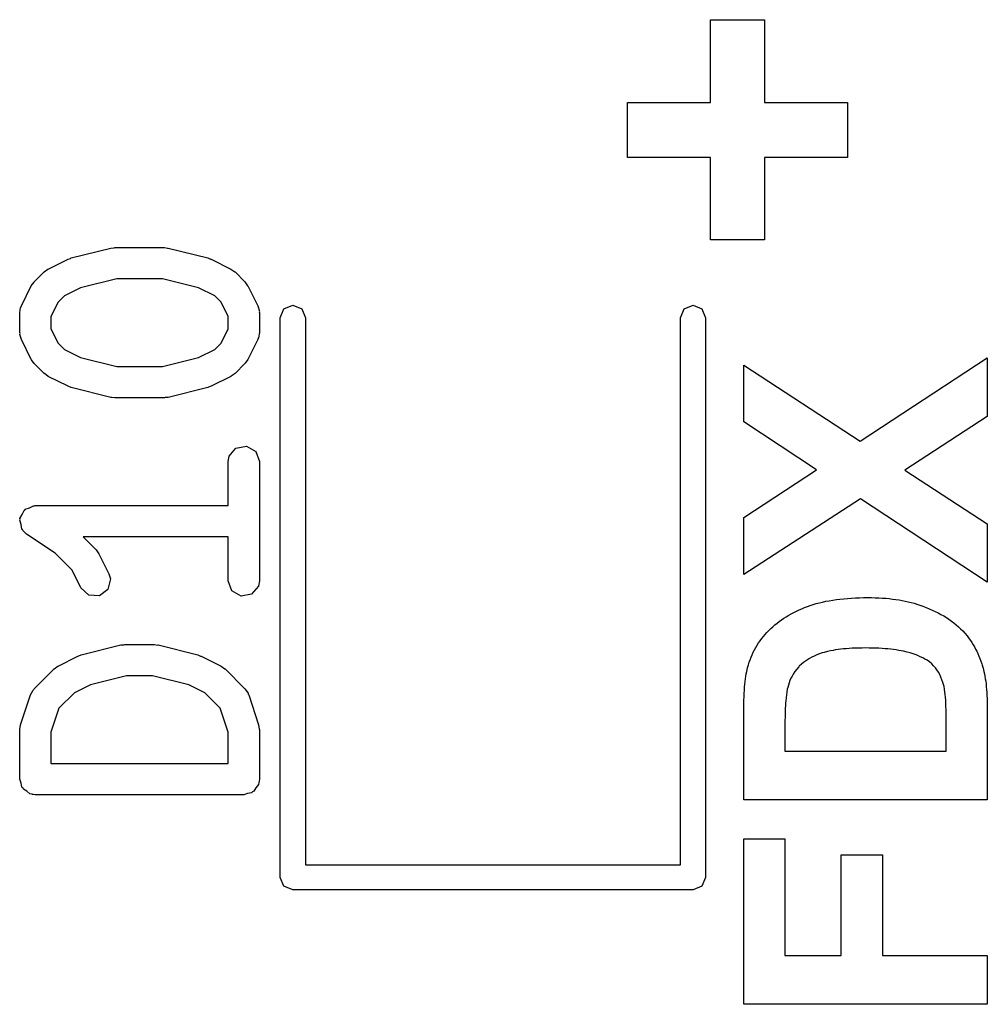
# Model space of a CAD drawing. Extents: x 44 to 148, y -85 to -25.
# Tile 31 of 58: x 123.66 to 128.3, y -83.98 to -79.26. Entities that reach past the tile are written whole.
import ezdxf

# ---------------------------------------------------------------- set-up
doc = ezdxf.new("R2010")
doc.units = 0
doc.layers.add('BLACK', color=7, linetype='CONTINUOUS')

msp = doc.modelspace()

# ---------------------------------------------------------------- linework, layer by layer
at = {"layer": 'BLACK', "linetype": 'CONTINUOUS'}
for p, q in [((126.977449, -79.652983), (126.977449, -79.25621)), ((126.977449, -79.25621), (127.235369, -79.25621)), ((127.235369, -79.25621), (127.235369, -79.652983)), ((126.578845, -79.916765), (126.578845, -79.652983)), ((126.578845, -79.652983), (126.977449, -79.652983)), ((127.235369, -79.652983), (127.633974, -79.652983)), ((127.633974, -79.652983), (127.633974, -79.916765)), ((126.977449, -79.916765), (126.578845, -79.916765)), ((126.977449, -80.312438), (126.977449, -79.916765)), ((127.633974, -79.916765), (127.235369, -79.916765)), ((127.235369, -79.916765), (127.235369, -80.312438)), ((127.235369, -80.312438), (126.977449, -80.312438)), ((123.910305, -80.399353), (124.100781, -80.351734)), ((124.100781, -80.351734), (124.115713, -80.35068)), ((124.115713, -80.35068), (124.118971, -80.349495)), ((124.118971, -80.349495), (124.357066, -80.349495)), ((124.357066, -80.349495), (124.371807, -80.352094)), ((124.371807, -80.352094), (124.375256, -80.351734)), ((124.375256, -80.351734), (124.565732, -80.399353)), ((123.799716, -80.452651), (123.894954, -80.405032)), ((123.894954, -80.405032), (123.90736, -80.401341)), ((123.90736, -80.401341), (123.910305, -80.399353)), ((124.565732, -80.399353), (124.577554, -80.404625)), ((124.577554, -80.404625), (124.581083, -80.405032)), ((124.581083, -80.405032), (124.676321, -80.452651)), ((123.780224, -80.4667), (123.79859, -80.45384)), ((123.79859, -80.45384), (123.799716, -80.452651)), ((124.676321, -80.452651), (124.694329, -80.466007)), ((123.732605, -80.514319), (123.780224, -80.4667)), ((124.128205, -80.499495), (123.954671, -80.542878)), ((124.347832, -80.499495), (124.128205, -80.499495)), ((124.521366, -80.542878), (124.347832, -80.499495)), ((124.694329, -80.466007), (124.695812, -80.466699)), ((124.695812, -80.466699), (124.743432, -80.514318)), ((123.670937, -80.629049), (123.718556, -80.533811)), ((123.718556, -80.533811), (123.731914, -80.5158)), ((123.731914, -80.5158), (123.732605, -80.514319)), ((123.954671, -80.542878), (123.877684, -80.581372)), ((124.598353, -80.581372), (124.521366, -80.542878)), ((124.743432, -80.514318), (124.756294, -80.532686)), ((124.756294, -80.532686), (124.757482, -80.533811)), ((124.757482, -80.533811), (124.805101, -80.629049)), ((123.877684, -80.581372), (123.847277, -80.611779)), ((124.628761, -80.611779), (124.598353, -80.581372)), ((123.663019, -80.66259), (123.667542, -80.636938)), ((123.667542, -80.636938), (123.670424, -80.633502)), ((123.670424, -80.633502), (123.670937, -80.629049)), ((123.847277, -80.611779), (123.813019, -80.680295)), ((124.663019, -80.680295), (124.628761, -80.611779)), ((124.805101, -80.629049), (124.812527, -80.654015)), ((124.9132, -80.6864), (124.930774, -80.643974)), ((124.930774, -80.643974), (124.9732, -80.6264)), ((124.9732, -80.6264), (125.015626, -80.643974)), ((125.015626, -80.643974), (125.0332, -80.6864)), ((126.8332, -80.6864), (126.850774, -80.643974)), ((126.850774, -80.643974), (126.8932, -80.6264)), ((126.8932, -80.6264), (126.935626, -80.643974)), ((126.935626, -80.643974), (126.9532, -80.6864)), ((123.663019, -80.757828), (123.663019, -80.66259)), ((123.813019, -80.680295), (123.813019, -80.740123)), ((124.663019, -80.740123), (124.663019, -80.680295)), ((124.812527, -80.654015), (124.811485, -80.658376)), ((124.811485, -80.658376), (124.813019, -80.66259)), ((124.813019, -80.66259), (124.813019, -80.757828)), ((124.9132, -83.3714), (124.9132, -80.6864)), ((125.0332, -80.6864), (125.0332, -83.3114)), ((126.8332, -83.3114), (126.8332, -80.6864)), ((126.9532, -80.6864), (126.9532, -83.3714)), ((123.813019, -80.740123), (123.847277, -80.808639)), ((124.628761, -80.808638), (124.663019, -80.740123)), ((123.664552, -80.762041), (123.663019, -80.757828)), ((123.663511, -80.766402), (123.664552, -80.762041)), ((123.670937, -80.791369), (123.663511, -80.766402)), ((124.805613, -80.786915), (124.805101, -80.791369)), ((124.808496, -80.78348), (124.805613, -80.786915)), ((124.813019, -80.757828), (124.808496, -80.78348)), ((123.718556, -80.886607), (123.670937, -80.791369)), ((123.847277, -80.808639), (123.877684, -80.839046)), ((124.598353, -80.839045), (124.628761, -80.808638)), ((124.805101, -80.791369), (124.757482, -80.886607)), ((123.877684, -80.839046), (123.954671, -80.877539)), ((123.954671, -80.877539), (124.128205, -80.920923)), ((124.347832, -80.920923), (124.521366, -80.877539)), ((124.521366, -80.877539), (124.598353, -80.839045)), ((127.695272, -81.278005), (128.3045, -80.878595)), ((128.3045, -80.878595), (128.3045, -81.160598)), ((123.719745, -80.887732), (123.718556, -80.886607)), ((123.732605, -80.906099), (123.719745, -80.887732)), ((123.780224, -80.953718), (123.732605, -80.906099)), ((124.128205, -80.920923), (124.347832, -80.920923)), ((124.743432, -80.9061), (124.695812, -80.953719)), ((124.744122, -80.904618), (124.743432, -80.9061)), ((124.757482, -80.886607), (124.744122, -80.904618)), ((127.136042, -81.185034), (127.136042, -80.913986)), ((127.136042, -80.913986), (127.695272, -81.278005)), ((123.781705, -80.954409), (123.780224, -80.953718)), ((123.799716, -80.967767), (123.781705, -80.954409)), ((123.894954, -81.015386), (123.799716, -80.967767)), ((124.676321, -80.967767), (124.581083, -81.015386)), ((124.677446, -80.966578), (124.676321, -80.967767)), ((124.695812, -80.953719), (124.677446, -80.966578)), ((123.898482, -81.015792), (123.894954, -81.015386)), ((123.910305, -81.021065), (123.898482, -81.015792)), ((124.100781, -81.068684), (123.910305, -81.021065)), ((124.565732, -81.021065), (124.375256, -81.068684)), ((124.568676, -81.019076), (124.565732, -81.021065)), ((124.581083, -81.015386), (124.568676, -81.019076)), ((124.104229, -81.068323), (124.100781, -81.068684)), ((124.118971, -81.070923), (124.104229, -81.068323)), ((124.357066, -81.070923), (124.118971, -81.070923)), ((124.360323, -81.069737), (124.357066, -81.070923)), ((124.375256, -81.068684), (124.360323, -81.069737)), ((128.3045, -81.160598), (127.908741, -81.417041)), ((127.485736, -81.415636), (127.136042, -81.185034)), ((124.700519, -81.311924), (124.751043, -81.303015)), ((124.751043, -81.303015), (124.795472, -81.328667)), ((124.663019, -81.376876), (124.667542, -81.351224)), ((124.667542, -81.351224), (124.700519, -81.311924)), ((124.795472, -81.328667), (124.813019, -81.376876)), ((124.663019, -81.58759), (124.663019, -81.376876)), ((124.813019, -81.376876), (124.813019, -81.948304)), ((127.136042, -81.644834), (127.485736, -81.415636)), ((127.908741, -81.417041), (128.3045, -81.674888)), ((123.710263, -81.597692), (123.729776, -81.588045)), ((123.729776, -81.588045), (123.733965, -81.589065)), ((123.733965, -81.589065), (123.738019, -81.58759)), ((123.738019, -81.58759), (124.663019, -81.58759)), ((127.696677, -81.554672), (127.136042, -81.918129)), ((128.3045, -81.955205), (127.696677, -81.554672)), ((123.664158, -81.649566), (123.67504, -81.630717)), ((123.67504, -81.630717), (123.683787, -81.610783)), ((123.683787, -81.610783), (123.687654, -81.608871)), ((123.687654, -81.608871), (123.68981, -81.605137)), ((123.68981, -81.605137), (123.710263, -81.597692)), ((123.663174, -81.657763), (123.664906, -81.653813)), ((123.669287, -81.678654), (123.663174, -81.657763)), ((123.664906, -81.653813), (123.664158, -81.649566)), ((123.673067, -81.70009), (123.669287, -81.678654)), ((127.136042, -81.918129), (127.136042, -81.644834)), ((128.3045, -81.674888), (128.3045, -81.955205)), ((123.67637, -81.702862), (123.673067, -81.70009)), ((123.677582, -81.707001), (123.67637, -81.702862)), ((123.696416, -81.724994), (123.677582, -81.707001)), ((123.833094, -81.816112), (123.696416, -81.724994)), ((124.663019, -81.73759), (123.966704, -81.73759)), ((123.966704, -81.73759), (124.029147, -81.800033)), ((124.663019, -81.948304), (124.663019, -81.73759)), ((123.914475, -81.897493), (123.833094, -81.816112)), ((124.029147, -81.800033), (124.042009, -81.818401)), ((124.042009, -81.818401), (124.043196, -81.819525)), ((124.043196, -81.819525), (124.090815, -81.914763)), ((123.956651, -81.981845), (123.914475, -81.897493)), ((124.090815, -81.914763), (124.098241, -81.939729)), ((124.098241, -81.939729), (124.086321, -81.989628)), ((124.680566, -81.996513), (124.663019, -81.948304)), ((124.813019, -81.948304), (124.808496, -81.973956)), ((123.993905, -82.017117), (123.956651, -81.981845)), ((124.086321, -81.989628), (124.045115, -82.020192)), ((124.724995, -82.022165), (124.680566, -81.996513)), ((124.775519, -82.013256), (124.724995, -82.022165)), ((124.808496, -81.973956), (124.775519, -82.013256)), ((124.045115, -82.020192), (123.993905, -82.017117)), ((127.455401, -82.066995), (127.46958, -82.062404)), ((127.46958, -82.062404), (127.48417, -82.058108)), ((127.48417, -82.058108), (127.499169, -82.054109)), ((127.499169, -82.054109), (127.514579, -82.050406)), ((127.514579, -82.050406), (127.5304, -82.046999)), ((127.5304, -82.046999), (127.54663, -82.043889)), ((127.54663, -82.043889), (127.563271, -82.041074)), ((127.563271, -82.041074), (127.580323, -82.038556)), ((127.580323, -82.038556), (127.597784, -82.036334)), ((127.597784, -82.036334), (127.615656, -82.034409)), ((127.615656, -82.034409), (127.633939, -82.03278)), ((127.633939, -82.03278), (127.652631, -82.031447)), ((127.652631, -82.031447), (127.671734, -82.03041)), ((127.671734, -82.03041), (127.691248, -82.029669)), ((127.691248, -82.029669), (127.711172, -82.029225)), ((127.711172, -82.029225), (127.731506, -82.029077)), ((127.731506, -82.029077), (127.749362, -82.029216)), ((127.749362, -82.029216), (127.76691, -82.029634)), ((127.76691, -82.029634), (127.784148, -82.030331)), ((127.784148, -82.030331), (127.801076, -82.031306)), ((127.801076, -82.031306), (127.817695, -82.03256)), ((127.817695, -82.03256), (127.834005, -82.034093)), ((127.834005, -82.034093), (127.850005, -82.035904)), ((127.850005, -82.035904), (127.865696, -82.037995)), ((127.865696, -82.037995), (127.881077, -82.040363)), ((127.881077, -82.040363), (127.896149, -82.043011)), ((127.896149, -82.043011), (127.910912, -82.045937)), ((127.910912, -82.045937), (127.925365, -82.049142)), ((127.925365, -82.049142), (127.939509, -82.052625)), ((127.939509, -82.052625), (127.953343, -82.056388)), ((127.953343, -82.056388), (127.966868, -82.060429)), ((127.966868, -82.060429), (127.980084, -82.064748)), ((127.352038, -82.113621), (127.364006, -82.106841)), ((127.364006, -82.106841), (127.376246, -82.100332)), ((127.376246, -82.100332), (127.388758, -82.094096)), ((127.388758, -82.094096), (127.401543, -82.088131)), ((127.401543, -82.088131), (127.414599, -82.082439)), ((127.414599, -82.082439), (127.427928, -82.077019)), ((127.427928, -82.077019), (127.441529, -82.071871)), ((127.441529, -82.071871), (127.455401, -82.066995)), ((127.980084, -82.064748), (127.995834, -82.070301)), ((127.995834, -82.070301), (128.011204, -82.076146)), ((128.011204, -82.076146), (128.026195, -82.082282)), ((128.026195, -82.082282), (128.040807, -82.088711)), ((128.040807, -82.088711), (128.055038, -82.095431)), ((128.055038, -82.095431), (128.06889, -82.102443)), ((128.06889, -82.102443), (128.082362, -82.109747)), ((128.082362, -82.109747), (128.095455, -82.117343)), ((127.285943, -82.160019), (127.296279, -82.151606)), ((127.296279, -82.151606), (127.306887, -82.143465)), ((127.306887, -82.143465), (127.317766, -82.135596)), ((127.317766, -82.135596), (127.328918, -82.127999)), ((127.328918, -82.127999), (127.340342, -82.120674)), ((127.340342, -82.120674), (127.352038, -82.113621)), ((128.095455, -82.117343), (128.108168, -82.125231)), ((128.108168, -82.125231), (128.120502, -82.13341)), ((128.120502, -82.13341), (128.132455, -82.141881)), ((128.132455, -82.141881), (128.14403, -82.150645)), ((128.14403, -82.150645), (128.155224, -82.1597)), ((127.238677, -82.205959), (127.247445, -82.196301)), ((127.247445, -82.196301), (127.256583, -82.186868)), ((127.256583, -82.186868), (127.266089, -82.177662)), ((127.266089, -82.177662), (127.27588, -82.168704)), ((127.27588, -82.168704), (127.285943, -82.160019)), ((128.155224, -82.1597), (128.166039, -82.169047)), ((128.166039, -82.169047), (128.176475, -82.178685)), ((128.176475, -82.178685), (128.18653, -82.188616)), ((128.18653, -82.188616), (128.197516, -82.200417)), ((128.197516, -82.200417), (128.208037, -82.212964)), ((127.200363, -82.257642), (127.207289, -82.246854)), ((127.207289, -82.246854), (127.214583, -82.236291)), ((127.214583, -82.236291), (127.222245, -82.225954)), ((127.222245, -82.225954), (127.230277, -82.215844)), ((127.230277, -82.215844), (127.238677, -82.205959)), ((128.208037, -82.212964), (128.218095, -82.226256)), ((128.218095, -82.226256), (128.224542, -82.235531)), ((128.224542, -82.235531), (128.230782, -82.245138)), ((128.230782, -82.245138), (128.236817, -82.255077)), ((123.957924, -82.304115), (124.1484, -82.256496)), ((124.1484, -82.256496), (124.163332, -82.255442)), ((124.163332, -82.255442), (124.16659, -82.254257)), ((124.16659, -82.254257), (124.309447, -82.254257)), ((124.309447, -82.254257), (124.324188, -82.256856)), ((124.324188, -82.256856), (124.327637, -82.256496)), ((124.327637, -82.256496), (124.518113, -82.304115)), ((127.176348, -82.303057), (127.181799, -82.291364)), ((127.181799, -82.291364), (127.187618, -82.279897)), ((127.187618, -82.279897), (127.193806, -82.268657)), ((127.193806, -82.268657), (127.200363, -82.257642)), ((127.512982, -82.294788), (127.499676, -82.29938)), ((127.522285, -82.291897), (127.512982, -82.294788)), ((127.537157, -82.28791), (127.522285, -82.291897)), ((127.55313, -82.284343), (127.537157, -82.28791)), ((127.56439, -82.282198), (127.55313, -82.284343)), ((127.57614, -82.28024), (127.56439, -82.282198)), ((127.588379, -82.278468), (127.57614, -82.28024)), ((127.601108, -82.276882), (127.588379, -82.278468)), ((127.614325, -82.275483), (127.601108, -82.276882)), ((127.628032, -82.274271), (127.614325, -82.275483)), ((127.642229, -82.273245), (127.628032, -82.274271)), ((127.656915, -82.272406), (127.642229, -82.273245)), ((127.67209, -82.271753), (127.656915, -82.272406)), ((127.687754, -82.271287), (127.67209, -82.271753)), ((127.703908, -82.271007), (127.687754, -82.271287)), ((127.720551, -82.270914), (127.703908, -82.271007)), ((127.737253, -82.271007), (127.720551, -82.270914)), ((127.753511, -82.271287), (127.737253, -82.271007)), ((127.769326, -82.271753), (127.753511, -82.271287)), ((127.784697, -82.272406), (127.769326, -82.271753)), ((127.799626, -82.273245), (127.784697, -82.272406)), ((127.814111, -82.274271), (127.799626, -82.273245)), ((127.828152, -82.275483), (127.814111, -82.274271)), ((127.841751, -82.276882), (127.828152, -82.275483)), ((127.854906, -82.278468), (127.841751, -82.276882)), ((127.867618, -82.28024), (127.854906, -82.278468)), ((127.879887, -82.282198), (127.867618, -82.28024)), ((127.891712, -82.284343), (127.879887, -82.282198)), ((127.903094, -82.286675), (127.891712, -82.284343)), ((127.919337, -82.290522), (127.903094, -82.286675)), ((127.934581, -82.294788), (127.919337, -82.290522)), ((127.944205, -82.297792), (127.934581, -82.294788)), ((127.957994, -82.302504), (127.944205, -82.297792)), ((128.236817, -82.255077), (128.242645, -82.265346)), ((128.242645, -82.265346), (128.248267, -82.275947)), ((128.248267, -82.275947), (128.253683, -82.28688)), ((128.253683, -82.28688), (128.258892, -82.298143)), ((128.258892, -82.298143), (128.263895, -82.309738)), ((123.847335, -82.357413), (123.942573, -82.309794)), ((123.942573, -82.309794), (123.954979, -82.306103)), ((123.954979, -82.306103), (123.957924, -82.304115)), ((124.518113, -82.304115), (124.529935, -82.309387)), ((124.529935, -82.309387), (124.533464, -82.309794)), ((124.533464, -82.309794), (124.628702, -82.357413)), ((127.158231, -82.352088), (127.162207, -82.339491)), ((127.162207, -82.339491), (127.166552, -82.32712)), ((127.166552, -82.32712), (127.171266, -82.314976)), ((127.171266, -82.314976), (127.176348, -82.303057)), ((127.422293, -82.340923), (127.41349, -82.3482)), ((127.431659, -82.333981), (127.422293, -82.340923)), ((127.441588, -82.327375), (127.431659, -82.333981)), ((127.45208, -82.321104), (127.441588, -82.327375)), ((127.463134, -82.31517), (127.45208, -82.321104)), ((127.474752, -82.309571), (127.463134, -82.31517)), ((127.486932, -82.304308), (127.474752, -82.309571)), ((127.499676, -82.29938), (127.486932, -82.304308)), ((127.971008, -82.307463), (127.957994, -82.302504)), ((127.983247, -82.312669), (127.971008, -82.307463)), ((127.994711, -82.318121), (127.983247, -82.312669)), ((128.005399, -82.32382), (127.994711, -82.318121)), ((128.015312, -82.329767), (128.005399, -82.32382)), ((128.027324, -82.338079), (128.015312, -82.329767)), ((128.037958, -82.34683), (128.027324, -82.338079)), ((128.263895, -82.309738), (128.268692, -82.321665)), ((128.268692, -82.321665), (128.273283, -82.333923)), ((128.273283, -82.333923), (128.277667, -82.346512)), ((128.277667, -82.346512), (128.279782, -82.35293)), ((123.732605, -82.4667), (123.827843, -82.371462)), ((123.827843, -82.371462), (123.846211, -82.358599)), ((123.846211, -82.358599), (123.847335, -82.357413)), ((124.628702, -82.357413), (124.646712, -82.370771)), ((124.646712, -82.370771), (124.648194, -82.371462)), ((124.648194, -82.371462), (124.743433, -82.4667)), ((127.148523, -82.394307), (127.15069, -82.382946)), ((127.15069, -82.382946), (127.154266, -82.366912)), ((127.154266, -82.366912), (127.158231, -82.352088)), ((127.381355, -82.383739), (127.373235, -82.396164)), ((127.390299, -82.372043), (127.381355, -82.383739)), ((127.400068, -82.361076), (127.390299, -82.372043)), ((127.402627, -82.358426), (127.400068, -82.361076)), ((127.41349, -82.3482), (127.402627, -82.358426)), ((128.047214, -82.35602), (128.037958, -82.34683)), ((128.055403, -82.365662), (128.047214, -82.35602)), ((128.062978, -82.37591), (128.055403, -82.365662)), ((128.069939, -82.386763), (128.062978, -82.37591)), ((128.076285, -82.398222), (128.069939, -82.386763)), ((128.279782, -82.35293), (128.284199, -82.367923)), ((128.284199, -82.367923), (128.288182, -82.383828)), ((128.288182, -82.383828), (128.290596, -82.394939)), ((124.175824, -82.404257), (124.00229, -82.44764)), ((124.300213, -82.404257), (124.175824, -82.404257)), ((124.473747, -82.44764), (124.300213, -82.404257)), ((127.141589, -82.445129), (127.143063, -82.431617)), ((127.143063, -82.431617), (127.144709, -82.418643)), ((127.144709, -82.418643), (127.14653, -82.406206)), ((127.14653, -82.406206), (127.148523, -82.394307)), ((127.353828, -82.437809), (127.350137, -82.449244)), ((127.357984, -82.426783), (127.353828, -82.437809)), ((127.362604, -82.416167), (127.357984, -82.426783)), ((127.367688, -82.40596), (127.362604, -82.416167)), ((127.373235, -82.396164), (127.367688, -82.40596)), ((128.082017, -82.410287), (128.076285, -82.398222)), ((128.087134, -82.422957), (128.082017, -82.410287)), ((128.091637, -82.436233), (128.087134, -82.422957)), ((128.095525, -82.450115), (128.091637, -82.436233)), ((128.290596, -82.394939), (128.292817, -82.406457)), ((128.292817, -82.406457), (128.294844, -82.41838)), ((128.294844, -82.41838), (128.296679, -82.430709)), ((128.296679, -82.430709), (128.29832, -82.443444)), ((123.714487, -82.496016), (123.726889, -82.473111)), ((123.726889, -82.473111), (123.73071, -82.470763)), ((123.73071, -82.470763), (123.732605, -82.4667)), ((123.925303, -82.486134), (123.85119, -82.560246)), ((124.00229, -82.44764), (123.925303, -82.486134)), ((124.550734, -82.486134), (124.473747, -82.44764)), ((124.624848, -82.560247), (124.550734, -82.486134)), ((124.743433, -82.4667), (124.758374, -82.488037)), ((124.758374, -82.488037), (124.758764, -82.492505)), ((127.138209, -82.48889), (127.139162, -82.473766)), ((127.139162, -82.473766), (127.140289, -82.459178)), ((127.140289, -82.459178), (127.141589, -82.445129)), ((127.342383, -82.482903), (127.340638, -82.495099)), ((127.345016, -82.469214), (127.342383, -82.482903)), ((127.34691, -82.46109), (127.345016, -82.469214)), ((127.350137, -82.449244), (127.34691, -82.46109)), ((128.096886, -82.45577), (128.095525, -82.450115)), ((128.099344, -82.468356), (128.096886, -82.45577)), ((128.10145, -82.482646), (128.099344, -82.468356)), ((128.1028, -82.494481), (128.10145, -82.482646)), ((128.29832, -82.443444), (128.299768, -82.456585)), ((128.299768, -82.456585), (128.301024, -82.470132)), ((128.301024, -82.470132), (128.302086, -82.484085)), ((128.302086, -82.484085), (128.302955, -82.498443)), ((123.666868, -82.638873), (123.714487, -82.496016)), ((124.758764, -82.492505), (124.761551, -82.496016)), ((124.761551, -82.496016), (124.80917, -82.638872)), ((127.136388, -82.53749), (127.136822, -82.520752)), ((127.136822, -82.520752), (127.137429, -82.504553)), ((127.137429, -82.504553), (127.138209, -82.48889)), ((127.337742, -82.524453), (127.336952, -82.535708)), ((127.339091, -82.508949), (127.337742, -82.524453)), ((127.340638, -82.495099), (127.339091, -82.508949)), ((128.103952, -82.507274), (128.1028, -82.494481)), ((128.104906, -82.521024), (128.103952, -82.507274)), ((128.105663, -82.535732), (128.104906, -82.521024)), ((128.302955, -82.498443), (128.303631, -82.513208)), ((128.303631, -82.513208), (128.304113, -82.528379)), ((128.304113, -82.528379), (128.304403, -82.543956)), ((123.85119, -82.560246), (123.813019, -82.67476)), ((124.663019, -82.67476), (124.624848, -82.560247)), ((127.136042, -82.572578), (127.136128, -82.554765)), ((127.136042, -82.766104), (127.136042, -82.572578)), ((127.136128, -82.554765), (127.136388, -82.53749)), ((127.335108, -82.573883), (127.334669, -82.588079)), ((127.335635, -82.560423), (127.335108, -82.573883)), ((127.336249, -82.547698), (127.335635, -82.560423)), ((127.336952, -82.535708), (127.336249, -82.547698)), ((128.106223, -82.551399), (128.105663, -82.535732)), ((128.106585, -82.568022), (128.106223, -82.551399)), ((128.106717, -82.579637), (128.106585, -82.568022)), ((128.10676, -82.591678), (128.106717, -82.579637)), ((128.304403, -82.543956), (128.3045, -82.559938)), ((128.3045, -82.559938), (128.3045, -83.000076)), ((127.334055, -82.618675), (127.333879, -82.635076)), ((127.334318, -82.603009), (127.334055, -82.618675)), ((127.334669, -82.588079), (127.334318, -82.603009)), ((128.10676, -82.766104), (128.10676, -82.591678)), ((123.663019, -82.66259), (123.666912, -82.640507)), ((123.663019, -82.900685), (123.663019, -82.66259)), ((123.666912, -82.640507), (123.666868, -82.638873)), ((123.813019, -82.67476), (123.813019, -82.825685)), ((124.663019, -82.825685), (124.663019, -82.67476)), ((124.80917, -82.638872), (124.812459, -82.661052)), ((124.812459, -82.661052), (124.813019, -82.66259)), ((124.813019, -82.66259), (124.813019, -82.900685)), ((127.333792, -82.652211), (127.333781, -82.661055)), ((127.333781, -82.661055), (127.333781, -82.766104)), ((127.333879, -82.635076), (127.333792, -82.652211)), ((127.136042, -83.000076), (127.136042, -82.766104)), ((127.333781, -82.766104), (128.10676, -82.766104)), ((123.813019, -82.825685), (124.663019, -82.825685)), ((123.669682, -82.918993), (123.663019, -82.900685)), ((124.813019, -82.900685), (124.811301, -82.910426)), ((124.811301, -82.910426), (124.81188, -82.913709)), ((123.673067, -82.938185), (123.669682, -82.918993)), ((123.678251, -82.942535), (123.673067, -82.938185)), ((123.680566, -82.948894), (123.678251, -82.942535)), ((123.697439, -82.958636), (123.680566, -82.948894)), ((123.712367, -82.971162), (123.697439, -82.958636)), ((124.779869, -82.960452), (124.775519, -82.965637)), ((124.786228, -82.958138), (124.779869, -82.960452)), ((124.79597, -82.941264), (124.786228, -82.958138)), ((124.808496, -82.926337), (124.79597, -82.941264)), ((124.810213, -82.916594), (124.808496, -82.926337)), ((124.81188, -82.913709), (124.810213, -82.916594)), ((123.722109, -82.972879), (123.712367, -82.971162)), ((123.724995, -82.974546), (123.722109, -82.972879)), ((123.728277, -82.973967), (123.724995, -82.974546)), ((123.738019, -82.975685), (123.728277, -82.973967)), ((124.738019, -82.975685), (123.738019, -82.975685)), ((124.756327, -82.969021), (124.738019, -82.975685)), ((124.775519, -82.965637), (124.756327, -82.969021)), ((128.3045, -83.000076), (127.136042, -83.000076)), ((127.136042, -83.980626), (127.136042, -83.186861)), ((127.136042, -83.186861), (127.333781, -83.186861)), ((127.333781, -83.186861), (127.333781, -83.746934)), ((127.603425, -83.746934), (127.603425, -83.263541)), ((127.603425, -83.263541), (127.801164, -83.263541)), ((127.801164, -83.263541), (127.801164, -83.746934)), ((125.0332, -83.3114), (126.8332, -83.3114)), ((124.930774, -83.413826), (124.9132, -83.3714)), ((126.9532, -83.3714), (126.935626, -83.413826)), ((124.9732, -83.4314), (124.930774, -83.413826)), ((126.8932, -83.4314), (124.9732, -83.4314)), ((126.935626, -83.413826), (126.8932, -83.4314)), ((127.333781, -83.746934), (127.603425, -83.746934)), ((127.801164, -83.746934), (128.3045, -83.746934)), ((128.3045, -83.746934), (128.3045, -83.980626)), ((128.3045, -83.980626), (127.136042, -83.980626))]:
    msp.add_line(p, q, dxfattribs=at)

doc.saveas('drawing.dxf')
